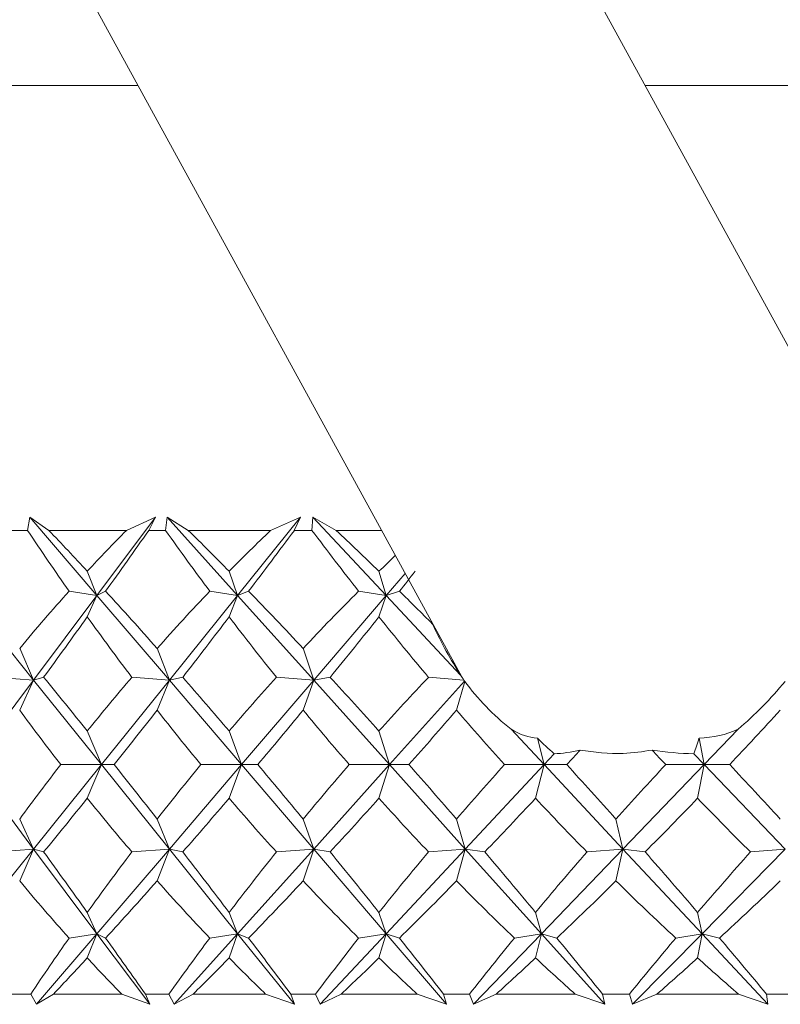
# Model space of a CAD drawing. Header units: inches. Extents: x -3.7 to 22.7, y -9.6 to 17.3.
# Tile 3 of 130: x -1.127 to -0.807, y -2.394 to -1.98. Entities that reach past the tile are written whole.
import ezdxf

# ---------------------------------------------------------------- set-up
doc = ezdxf.new("R2010")
doc.units = ezdxf.units.IN
doc.header["$MEASUREMENT"] = 0

msp = doc.modelspace()

# ---------------------------------------------------------------- linework, layer by layer
at = {"color": 7, "linetype": 'Continuous', "lineweight": 15}
for p, q in [((-0.79101, -2.1406), (-0.93611, -1.87544)), ((-1.10016, -1.9652), (-0.94082, -2.25638)), ((-1.31527, -2.00777), (-1.07686, -2.00777)), ((-0.8637, -2.00777), (0.06881, -2.00777)), ((-1.12327, -2.19477), (-1.12225, -2.18926)), ((-1.11429, -2.19477), (-1.12225, -2.18926)), ((-1.09412, -2.22218), (-1.12225, -2.18926)), ((-1.09412, -2.22218), (-1.06949, -2.18926)), ((-1.08172, -2.19477), (-1.06949, -2.18926)), ((-1.0723, -2.19477), (-1.06949, -2.18926)), ((-1.06528, -2.19477), (-1.06456, -2.18926)), ((-1.0557, -2.19477), (-1.06456, -2.18926)), ((-1.03501, -2.22218), (-1.06456, -2.18926)), ((-1.03501, -2.22218), (-1.00852, -2.18926)), ((-1.02111, -2.19477), (-1.00852, -2.18926)), ((-1.01115, -2.19477), (-1.00852, -2.18926)), ((-1.00373, -2.19477), (-1.00331, -2.18926)), ((-0.99363, -2.19477), (-1.00331, -2.18926)), ((-0.97258, -2.22218), (-1.00331, -2.18926)), ((-1.12327, -2.19477), (-1.12984, -2.19477)), ((-1.08172, -2.19477), (-1.11429, -2.19477)), ((-1.06528, -2.19477), (-1.0723, -2.19477)), ((-1.02111, -2.19477), (-1.0557, -2.19477)), ((-1.00373, -2.19477), (-1.01115, -2.19477)), ((-0.97453, -2.19477), (-0.99363, -2.19477)), ((-1.09412, -2.22218), (-1.09816, -2.21198)), ((-1.03501, -2.22218), (-1.03854, -2.21198)), ((-0.97258, -2.22218), (-0.97558, -2.21198)), ((-0.97258, -2.22218), (-0.96463, -2.21287)), ((-1.12077, -2.2578), (-1.14944, -2.22218)), ((-1.12077, -2.2578), (-1.09412, -2.22218)), ((-1.09412, -2.22218), (-1.10581, -2.22036)), ((-1.09412, -2.22218), (-1.09816, -2.23115)), ((-1.09412, -2.22218), (-1.09044, -2.22036)), ((-1.06367, -2.2578), (-1.09412, -2.22218)), ((-1.06367, -2.2578), (-1.03501, -2.22218)), ((-1.03501, -2.22218), (-1.04667, -2.22036)), ((-1.03501, -2.22218), (-1.03854, -2.23115)), ((-1.03501, -2.22218), (-1.03035, -2.22036)), ((-1.00302, -2.2578), (-1.03501, -2.22218)), ((-1.00302, -2.2578), (-0.97258, -2.22218)), ((-0.97258, -2.22218), (-0.98412, -2.22036)), ((-0.97258, -2.22218), (-0.97558, -2.23115)), ((-0.97258, -2.22218), (-0.96698, -2.22036)), ((-0.94131, -2.25566), (-0.97258, -2.22218)), ((-1.12077, -2.2578), (-1.12656, -2.24438)), ((-1.06367, -2.2578), (-1.0688, -2.24438)), ((-1.00302, -2.2578), (-1.00744, -2.24438)), ((-1.14732, -2.29328), (-1.12077, -2.2578)), ((-1.12077, -2.2578), (-1.1365, -2.25657)), ((-1.12077, -2.2578), (-1.12656, -2.27039)), ((-1.12077, -2.2578), (-1.11649, -2.25657)), ((-1.09222, -2.29328), (-1.12077, -2.2578)), ((-1.09222, -2.29328), (-1.06367, -2.2578)), ((-1.06367, -2.2578), (-1.07943, -2.25657)), ((-1.06367, -2.2578), (-1.0688, -2.27039)), ((-1.06367, -2.2578), (-1.05805, -2.25657)), ((-1.03335, -2.29328), (-1.06367, -2.2578)), ((-1.03335, -2.29328), (-1.00302, -2.2578)), ((-1.00302, -2.2578), (-1.01868, -2.25657)), ((-1.00302, -2.2578), (-1.00744, -2.27039)), ((-1.00302, -2.2578), (-0.99611, -2.25657)), ((-0.97117, -2.29328), (-1.00302, -2.2578)), ((-0.97117, -2.29328), (-0.93962, -2.25813)), ((-0.93985, -2.25776), (-0.95475, -2.25657)), ((-0.93946, -2.25829), (-0.943, -2.27039)), ((-1.09222, -2.29328), (-1.09816, -2.27914)), ((-1.03335, -2.29328), (-1.03854, -2.27914)), ((-0.97117, -2.29328), (-0.97558, -2.27914)), ((-0.90619, -2.29328), (-0.92005, -2.27844)), ((-0.83894, -2.29328), (-0.82466, -2.27844)), ((-0.90619, -2.29328), (-0.90901, -2.28217)), ((-0.83894, -2.29328), (-0.84108, -2.28217)), ((-0.90619, -2.29328), (-0.90195, -2.28873)), ((-0.83894, -2.29328), (-0.84331, -2.28873)), ((-1.12077, -2.32876), (-1.14732, -2.29328)), ((-1.12077, -2.32876), (-1.09222, -2.29328)), ((-1.09222, -2.29328), (-1.10933, -2.29328)), ((-1.09222, -2.29328), (-1.09816, -2.30742)), ((-1.09222, -2.29328), (-1.08684, -2.29328)), ((-1.06367, -2.32876), (-1.09222, -2.29328)), ((-1.06367, -2.32876), (-1.03335, -2.29328)), ((-1.03335, -2.29328), (-1.05042, -2.29328)), ((-1.03335, -2.29328), (-1.03854, -2.30742)), ((-1.03335, -2.29328), (-1.02654, -2.29328)), ((-1.00302, -2.32876), (-1.03335, -2.29328)), ((-1.00302, -2.32876), (-0.97117, -2.29328)), ((-0.97117, -2.29328), (-0.98806, -2.29328)), ((-0.97117, -2.29328), (-0.97558, -2.30742)), ((-0.97117, -2.29328), (-0.96298, -2.29328)), ((-0.93932, -2.32876), (-0.97117, -2.29328)), ((-0.93932, -2.32876), (-0.90619, -2.29328)), ((-0.90619, -2.29328), (-0.92277, -2.29328)), ((-0.90619, -2.29328), (-0.90978, -2.30742)), ((-0.90619, -2.29328), (-0.89669, -2.29328)), ((-0.87307, -2.32876), (-0.90619, -2.29328)), ((-0.87307, -2.32876), (-0.83894, -2.29328)), ((-0.83894, -2.29328), (-0.85507, -2.29328)), ((-0.83894, -2.29328), (-0.84167, -2.30742)), ((-0.80481, -2.32876), (-0.83894, -2.29328)), ((-0.83894, -2.29328), (-0.8282, -2.29328)), ((-1.12077, -2.32876), (-1.12656, -2.31617)), ((-1.06367, -2.32876), (-1.0688, -2.31617)), ((-1.00302, -2.32876), (-1.00744, -2.31617)), ((-0.93932, -2.32876), (-0.943, -2.31617)), ((-0.87307, -2.32876), (-0.87598, -2.31617)), ((-1.14944, -2.36438), (-1.12077, -2.32876)), ((-1.12077, -2.32876), (-1.1365, -2.32998)), ((-1.12077, -2.32876), (-1.12656, -2.34217)), ((-1.12077, -2.32876), (-1.11649, -2.32998)), ((-1.09412, -2.36438), (-1.12077, -2.32876)), ((-1.09412, -2.36438), (-1.06367, -2.32876)), ((-1.06367, -2.32876), (-1.07943, -2.32998)), ((-1.06367, -2.32876), (-1.0688, -2.34217)), ((-1.06367, -2.32876), (-1.05805, -2.32998)), ((-1.03501, -2.36438), (-1.06367, -2.32876)), ((-1.03501, -2.36438), (-1.00302, -2.32876)), ((-1.00302, -2.32876), (-1.01868, -2.32998)), ((-1.00302, -2.32876), (-1.00744, -2.34217)), ((-1.00302, -2.32876), (-0.99611, -2.32998)), ((-0.97258, -2.36438), (-1.00302, -2.32876)), ((-0.97258, -2.36438), (-0.93932, -2.32876)), ((-0.93932, -2.32876), (-0.95475, -2.32998)), ((-0.93932, -2.32876), (-0.943, -2.34217)), ((-0.93932, -2.32876), (-0.93116, -2.32998)), ((-0.90734, -2.36438), (-0.93932, -2.32876)), ((-0.90734, -2.36438), (-0.87307, -2.32876)), ((-0.87307, -2.32876), (-0.88815, -2.32998)), ((-0.87307, -2.32876), (-0.87598, -2.34217)), ((-0.83981, -2.36438), (-0.87307, -2.32876)), ((-0.87307, -2.32876), (-0.86373, -2.32998)), ((-0.83981, -2.36438), (-0.80481, -2.32876)), ((-0.80481, -2.32876), (-0.81942, -2.32998)), ((-1.09412, -2.36438), (-1.09816, -2.3554)), ((-1.03501, -2.36438), (-1.03854, -2.3554)), ((-0.97258, -2.36438), (-0.97558, -2.3554)), ((-0.90734, -2.36438), (-0.90978, -2.3554)), ((-0.83981, -2.36438), (-0.84167, -2.3554)), ((-1.11948, -2.39406), (-1.09412, -2.36438)), ((-1.09412, -2.36438), (-1.10581, -2.36619)), ((-1.09412, -2.36438), (-1.09816, -2.37458)), ((-1.09412, -2.36438), (-1.09044, -2.36619)), ((-1.07191, -2.39406), (-1.09412, -2.36438)), ((-1.06165, -2.39406), (-1.03501, -2.36438)), ((-1.03501, -2.36438), (-1.04667, -2.36619)), ((-1.03501, -2.36438), (-1.03854, -2.37458)), ((-1.03501, -2.36438), (-1.03035, -2.36619)), ((-1.01112, -2.39406), (-1.03501, -2.36438)), ((-1.00029, -2.39406), (-0.97258, -2.36438)), ((-0.97258, -2.36438), (-0.98412, -2.36619)), ((-0.97258, -2.36438), (-0.97558, -2.37458)), ((-0.97258, -2.36438), (-0.96698, -2.36619)), ((-0.94721, -2.39406), (-0.97258, -2.36438)), ((-0.93589, -2.39406), (-0.90734, -2.36438)), ((-0.90734, -2.36438), (-0.91867, -2.36619)), ((-0.90734, -2.36438), (-0.90978, -2.37458)), ((-0.90734, -2.36438), (-0.90084, -2.36619)), ((-0.88069, -2.39406), (-0.90734, -2.36438)), ((-0.86897, -2.39406), (-0.83981, -2.36438)), ((-0.83981, -2.36438), (-0.85084, -2.36619)), ((-0.83981, -2.36438), (-0.84167, -2.37458)), ((-0.83981, -2.36438), (-0.83247, -2.36619)), ((-0.8121, -2.39406), (-0.83981, -2.36438)), ((-1.12193, -2.38977), (-1.13117, -2.38977)), ((-1.12193, -2.38977), (-1.11948, -2.39406)), ((-1.11238, -2.38977), (-1.11948, -2.39406)), ((-1.0837, -2.38977), (-1.11238, -2.38977)), ((-1.0837, -2.38977), (-1.07191, -2.39406)), ((-1.07372, -2.38977), (-1.07191, -2.39406)), ((-1.06385, -2.38977), (-1.07372, -2.38977)), ((-1.06385, -2.38977), (-1.06165, -2.39406)), ((-1.05367, -2.38977), (-1.06165, -2.39406)), ((-1.0232, -2.38977), (-1.05367, -2.38977)), ((-1.0232, -2.38977), (-1.01112, -2.39406)), ((-1.01265, -2.38977), (-1.01112, -2.39406)), ((-1.00222, -2.38977), (-1.01265, -2.38977)), ((-1.00222, -2.38977), (-1.00029, -2.39406)), ((-0.99149, -2.38977), (-1.00029, -2.39406)), ((-0.95949, -2.38977), (-0.99149, -2.38977)), ((-0.95949, -2.38977), (-0.94721, -2.39406)), ((-0.94844, -2.38977), (-0.94721, -2.39406)), ((-0.93754, -2.38977), (-0.94844, -2.38977)), ((-0.93754, -2.38977), (-0.93589, -2.39406)), ((-0.92634, -2.38977), (-0.93589, -2.39406)), ((-0.89307, -2.38977), (-0.92634, -2.38977)), ((-0.89307, -2.38977), (-0.88069, -2.39406)), ((-0.88161, -2.38977), (-0.88069, -2.39406)), ((-0.87033, -2.38977), (-0.88161, -2.38977)), ((-0.87033, -2.38977), (-0.86897, -2.39406)), ((-0.85876, -2.38977), (-0.86897, -2.39406)), ((-0.82447, -2.38977), (-0.85876, -2.38977)), ((-0.82447, -2.38977), (-0.8121, -2.39406)), ((-0.8127, -2.38977), (-0.8121, -2.39406)), ((-0.80113, -2.38977), (-0.8127, -2.38977))]:
    msp.add_line(p, q, dxfattribs=at)
for centre, major_axis, ratio, start_param, end_param in [((-0.62323, -1.17605), (-0.08315, 1.38482), 0.574565, 2.36227, 2.389935), ((-0.62323, -3.41051), (-0.76148, 1.37901), 0.177848, 5.659573, 5.684875), ((-0.62323, -3.41051), (-0.13024, 1.38365), 0.570469, 0.446773, 0.472076), ((-0.62323, -1.17605), (0.78803, 1.38341), 0.09968, 3.915484, 3.943149), ((-0.62323, -1.17605), (-0.18646, 1.38166), 0.563067, 2.320911, 2.348576), ((-0.62323, -3.41051), (-0.74212, 1.37624), 0.217076, 5.64094, 5.666242), ((-0.62323, -3.41051), (-0.02413, 1.38557), 0.577117, 0.490366, 0.515668), ((-0.62323, -1.17605), (0.77671, 1.38145), 0.138714, 3.936598, 3.964263), ((-0.62323, -1.17605), (-0.28178, 1.37715), 0.543684, 2.285967, 2.313632), ((-0.62323, -3.41051), (-0.71836, 1.37335), 0.256359, 5.624166, 5.649468), ((-0.62323, -3.41051), (0.08315, 1.38482), 0.574565, 0.550674, 0.560206), ((-0.62323, -1.17605), (0.76148, 1.37901), 0.177848, 3.956657, 3.965853), ((-0.62323, -3.41051), (-0.13024, 1.38365), 0.570469, 0.484008, 0.516956), ((-0.62323, -3.41051), (-0.76148, 1.37901), 0.177848, 5.614693, 5.64764), ((-0.62323, -3.41051), (-0.02413, 1.38557), 0.577117, 0.527601, 0.560548), ((-0.62323, -3.41051), (-0.74212, 1.37624), 0.217076, 5.59606, 5.629007), ((-0.62323, -3.41051), (0.08315, 1.38482), 0.574565, 0.572138, 0.605085), ((-0.62323, -3.41051), (-0.71836, 1.37335), 0.256359, 5.593096, 5.612233), ((-0.62323, -1.17605), (0.78803, 1.38341), 0.09968, 3.874759, 3.903551), ((-0.62323, -1.17605), (-0.08315, 1.38482), 0.574565, 2.401867, 2.43066), ((-0.62323, -1.17605), (0.77671, 1.38145), 0.138714, 3.895874, 3.924666), ((-0.62323, -1.17605), (-0.18646, 1.38166), 0.563067, 2.360509, 2.389301), ((-0.62323, -1.17605), (0.76148, 1.37901), 0.177848, 3.915933, 3.944725), ((-0.62323, -1.17605), (-0.28178, 1.37715), 0.543684, 2.325564, 2.354356), ((-0.93035, -2.08074), (-0.02488, 0.20133), 0.301741, 2.399149, 2.585162), ((-0.85082, -2.22608), (0.10203, -0.02822), 0.750948, 3.865186, 3.892845), ((-0.62323, -3.41051), (-0.77671, 1.38145), 0.138714, 5.589872, 5.618664), ((-0.62323, -3.41051), (-0.02413, 1.38557), 0.577117, 0.576636, 0.605428), ((-0.62323, -3.41051), (-0.76148, 1.37901), 0.177848, 5.569813, 5.598605), ((-0.62323, -3.41051), (0.08315, 1.38482), 0.574565, 0.621173, 0.649965), ((-0.62323, -3.41051), (-0.74212, 1.37624), 0.217076, 5.55118, 5.579972), ((-0.62323, -3.41051), (0.18646, 1.38166), 0.563067, 0.662532, 0.691324), ((-0.8766, -2.17897), (-0.08473, 0.17507), 0.481321, 1.795654, 1.797959), ((-0.87432, -2.18314), (0.06329, 0.07688), 0.462591, 3.081843, 3.086637), ((-0.85082, -2.22608), (0.10203, -0.02822), 0.750948, 3.899944, 4.190541), ((-0.85082, -2.22608), (0.06532, 0.07262), 0.571449, 4.49114, 4.781737), ((-0.62323, -1.17605), (0.02413, 1.38557), 0.577117, 2.491285, 2.518702), ((-0.62323, -1.17605), (0.77671, 1.38145), 0.138714, 3.852369, 3.879786), ((-0.62323, -1.17605), (-0.08315, 1.38482), 0.574565, 2.446747, 2.474164), ((-0.62323, -1.17605), (0.76148, 1.37901), 0.177848, 3.872428, 3.899845), ((-0.62323, -1.17605), (-0.18646, 1.38166), 0.563067, 2.405389, 2.432806), ((-0.62323, -1.17605), (0.74212, 1.37624), 0.217076, 3.891061, 3.918478), ((-0.62323, -1.17605), (-0.28178, 1.37715), 0.543684, 2.370444, 2.397861), ((-0.62323, -1.17605), (0.68982, 1.37055), 0.295613, 3.922238, 3.949655), ((-0.93035, -2.08074), (-0.02488, 0.20133), 0.301741, 2.910517, 3.084075), ((-0.93035, -2.08074), (-0.10854, 0.19627), 0.419091, 2.9341, 3.107658), ((-0.89905, -2.13794), (-0.0957, 0.1837), 0.453446, 2.208427, 2.264158), ((-0.89905, -2.13794), (-0.02221, 0.1886), 0.349492, 3.745912, 3.801643), ((-0.86131, -2.2069), (0.06424, 0.07478), 0.519297, 3.596705, 3.760731), ((-0.62323, -1.17605), (0.71836, 1.37335), 0.256359, 3.907835, 3.915267), ((-0.86131, -2.2069), (0.10395, -0.03481), 0.712993, 4.951944, 5.11597), ((-0.62323, -1.17605), (-0.36695, 1.37255), 0.517929, 2.363627, 2.371058), ((-0.62323, -3.41051), (-0.02413, 1.38557), 0.577117, 0.622891, 0.650308), ((-0.62323, -3.41051), (-0.77671, 1.38145), 0.138714, 5.544992, 5.572409), ((-0.62323, -3.41051), (0.08315, 1.38482), 0.574565, 0.667428, 0.694845), ((-0.62323, -3.41051), (-0.76148, 1.37901), 0.177848, 5.524933, 5.55235), ((-0.62323, -3.41051), (0.18646, 1.38166), 0.563067, 0.708787, 0.736204), ((-0.62323, -3.41051), (-0.74212, 1.37624), 0.217076, 5.5063, 5.533717), ((-0.62323, -3.41051), (0.28178, 1.37715), 0.543684, 0.743732, 0.771149), ((-0.62323, -3.41051), (-0.71836, 1.37335), 0.256359, 5.489526, 5.516943), ((-0.62323, -3.41051), (0.36695, 1.37255), 0.517929, 0.770534, 0.797951), ((-0.62323, -3.41051), (-0.68982, 1.37055), 0.295613, 5.475123, 5.50254), ((-0.62323, -1.17605), (0.77671, 1.38145), 0.138714, 3.806114, 3.834906), ((-0.62323, -1.17605), (0.02413, 1.38557), 0.577117, 2.536165, 2.564957), ((-0.62323, -1.17605), (0.76148, 1.37901), 0.177848, 3.826173, 3.854965), ((-0.62323, -1.17605), (-0.08315, 1.38482), 0.574565, 2.491627, 2.520419), ((-0.62323, -1.17605), (0.74212, 1.37624), 0.217076, 3.844806, 3.873598), ((-0.62323, -1.17605), (-0.18646, 1.38166), 0.563067, 2.450269, 2.479061), ((-0.62323, -1.17605), (0.71836, 1.37335), 0.256359, 3.86158, 3.890372), ((-0.62323, -1.17605), (-0.28178, 1.37715), 0.543684, 2.415324, 2.444116), ((-0.62323, -1.17605), (0.68982, 1.37055), 0.295613, 3.875983, 3.904775), ((-0.62323, -1.17605), (-0.36695, 1.37255), 0.517929, 2.388521, 2.417313), ((-0.62323, -3.41051), (-0.78803, 1.38341), 0.09968, 5.521227, 5.550019), ((-0.62323, -3.41051), (0.08315, 1.38482), 0.574565, 0.710933, 0.739725), ((-0.62323, -3.41051), (-0.77671, 1.38145), 0.138714, 5.500112, 5.528904), ((-0.62323, -3.41051), (0.18646, 1.38166), 0.563067, 0.752291, 0.781084), ((-0.62323, -3.41051), (-0.76148, 1.37901), 0.177848, 5.480053, 5.508845), ((-0.62323, -3.41051), (0.28178, 1.37715), 0.543684, 0.787236, 0.816028), ((-0.62323, -3.41051), (-0.74212, 1.37624), 0.217076, 5.46142, 5.490212), ((-0.62323, -3.41051), (0.36695, 1.37255), 0.517929, 0.814039, 0.842831), ((-0.62323, -3.41051), (-0.71836, 1.37335), 0.256359, 5.444646, 5.473438), ((-0.62323, -3.41051), (0.44149, 1.36883), 0.487384, 0.832369, 0.861161), ((-0.62323, -1.17605), (0.13024, 1.38365), 0.570469, 2.624637, 2.657584), ((-0.62323, -1.17605), (0.76148, 1.37901), 0.177848, 3.777138, 3.810085), ((-0.62323, -1.17605), (0.02413, 1.38557), 0.577117, 2.581044, 2.613992), ((-0.62323, -1.17605), (0.74212, 1.37624), 0.217076, 3.795771, 3.828718), ((-0.62323, -1.17605), (-0.08315, 1.38482), 0.574565, 2.536507, 2.569455), ((-0.62323, -1.17605), (0.71836, 1.37335), 0.256359, 3.812545, 3.845492), ((-0.62323, -1.17605), (-0.18646, 1.38166), 0.563067, 2.495149, 2.528096), ((-0.62323, -1.17605), (0.68982, 1.37055), 0.295613, 3.826948, 3.859895), ((-0.62323, -1.17605), (-0.28178, 1.37715), 0.543684, 2.460204, 2.493151), ((-0.62323, -1.17605), (0.65599, 1.36814), 0.334688, 3.838365, 3.871312), ((-0.62323, -3.41051), (0.08315, 1.38482), 0.574565, 0.751658, 0.777174), ((-0.62323, -3.41051), (-0.78803, 1.38341), 0.09968, 5.483778, 5.509294), ((-0.62323, -3.41051), (0.18646, 1.38166), 0.563067, 0.793016, 0.818532), ((-0.62323, -3.41051), (-0.77671, 1.38145), 0.138714, 5.462663, 5.48818), ((-0.62323, -3.41051), (0.28178, 1.37715), 0.543684, 0.827961, 0.853477), ((-0.62323, -3.41051), (-0.76148, 1.37901), 0.177848, 5.442604, 5.468121), ((-0.62323, -3.41051), (0.36695, 1.37255), 0.517929, 0.854764, 0.88028), ((-0.62323, -3.41051), (-0.74212, 1.37624), 0.217076, 5.423971, 5.449488), ((-0.62323, -3.41051), (0.44149, 1.36883), 0.487384, 0.873093, 0.89861), ((-0.62323, -3.41051), (-0.71836, 1.37335), 0.256359, 5.407197, 5.432713), ((-0.62323, -1.17605), (0.76148, 1.37901), 0.177848, 3.742927, 3.765205), ((-0.62323, -1.17605), (0.13024, 1.38365), 0.570469, 2.669517, 2.691795), ((-0.62323, -1.17605), (0.74212, 1.37624), 0.217076, 3.76156, 3.783838), ((-0.62323, -1.17605), (0.02413, 1.38557), 0.577117, 2.625924, 2.648203), ((-0.62323, -1.17605), (0.71836, 1.37335), 0.256359, 3.778334, 3.800612), ((-0.62323, -1.17605), (-0.08315, 1.38482), 0.574565, 2.581387, 2.603666), ((-0.62323, -1.17605), (0.68982, 1.37055), 0.295613, 3.792737, 3.815015), ((-0.62323, -1.17605), (-0.18646, 1.38166), 0.563067, 2.540029, 2.562307), ((-0.62323, -1.17605), (0.65599, 1.36814), 0.334688, 3.804154, 3.826432), ((-0.62323, -1.17605), (-0.28178, 1.37715), 0.543684, 2.505084, 2.527362)]:
    msp.add_ellipse(centre, major_axis=major_axis, ratio=ratio, start_param=start_param, end_param=end_param, dxfattribs=at)
msp.add_open_spline([(-0.86076, -2.28716), (-0.86481, -2.28779), (-0.87495, -2.28938), (-0.88504, -2.28799), (-0.89109, -2.28716)], degree=3, knots=[0, 0, 0, 0, 0.399659, 1, 1, 1, 1], dxfattribs=at)

doc.saveas('drawing.dxf')
